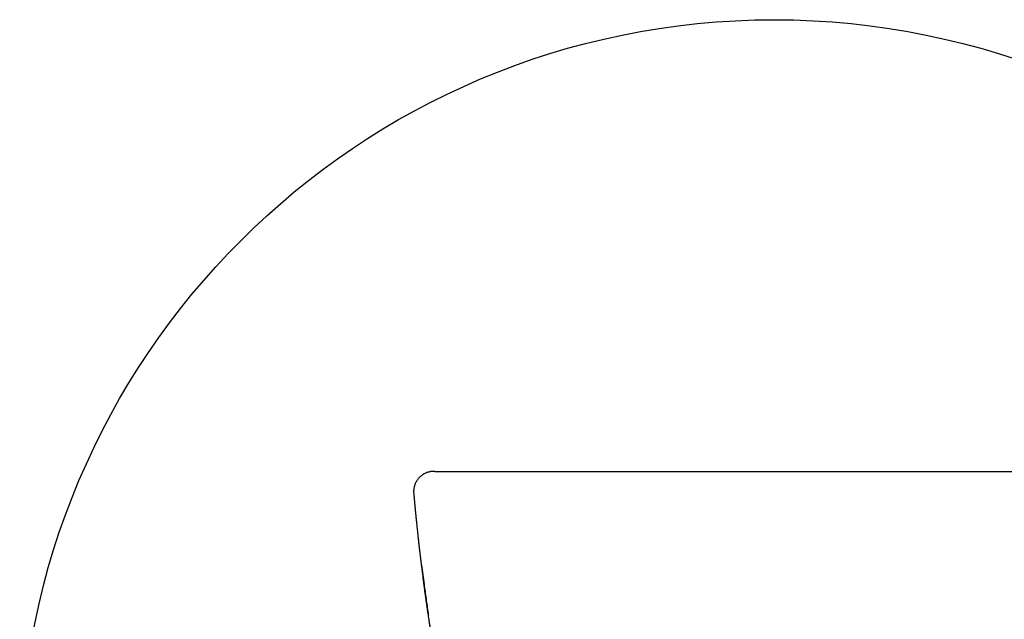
# Model space of a CAD drawing. Header units: millimetres. Extents: x 8 to 818, y 12 to 469.
# Tile 30 of 42: x 342 to 391, y 439 to 469. Entities that reach past the tile are written whole.
import ezdxf

# ---------------------------------------------------------------- set-up
doc = ezdxf.new("R2010")
doc.units = ezdxf.units.MM

msp = doc.modelspace()

# ---------------------------------------------------------------- linework, layer by layer
at = {"color": 7, "linetype": 'Continuous', "lineweight": 30}
for p, q in [((362.838, 446.187), (362.833, 446.187)), ((361.785, 445.102), (361.785, 445.102))]:
    msp.add_line(p, q, dxfattribs=at)
msp.add_circle((379.702, 431.137), 37.5, dxfattribs=at)
for points, knots in [([(362.765, 446.187), (362.752, 446.186), (362.727, 446.185), (362.689, 446.182), (362.657, 446.178), (362.629, 446.174), (362.606, 446.17), (362.585, 446.166), (362.555, 446.159), (362.514, 446.149), (362.464, 446.133), (362.404, 446.111), (362.335, 446.081), (362.259, 446.039), (362.186, 445.991), (362.127, 445.943), (362.079, 445.899), (362.04, 445.859), (362.005, 445.817), (361.97, 445.772), (361.936, 445.72), (361.904, 445.666), (361.875, 445.609), (361.851, 445.551), (361.828, 445.488), (361.809, 445.419), (361.794, 445.344), (361.784, 445.264), (361.78, 445.183), (361.784, 445.128), (361.786, 445.102)], [0, 0, 0, 0, 0.039414, 0.073816, 0.103334, 0.12239, 0.138945, 0.153201, 0.165477, 0.195348, 0.226098, 0.257802, 0.307154, 0.358389, 0.409061, 0.458641, 0.49111, 0.523125, 0.554684, 0.586496, 0.622464, 0.663186, 0.696853, 0.733192, 0.772191, 0.813833, 0.858095, 0.904956, 0.954404, 1, 1, 1, 1]), ([(362.833, 446.187), (362.823, 446.187), (362.801, 446.187), (362.781, 446.187), (362.768, 446.187), (362.76, 446.186), (362.758, 446.186), (362.757, 446.186)], [0, 0, 0, 0, 0.199328, 0.398852, 0.598713, 0.799049, 1, 1, 1, 1]), ([(362.794, 446.187), (362.794, 446.187), (362.794, 446.187), (362.793, 446.187), (362.792, 446.187), (362.792, 446.187), (362.791, 446.187), (362.789, 446.187), (362.787, 446.187), (362.785, 446.187), (362.783, 446.187), (362.78, 446.187), (362.777, 446.187), (362.775, 446.187), (362.775, 446.187)], [0, 0, 0, 0, 0.026794, 0.078769, 0.131455, 0.184706, 0.238379, 0.292328, 0.377314, 0.462061, 0.546378, 0.697437, 0.84881, 1, 1, 1, 1]), ([(362.797, 446.187), (362.797, 446.187), (362.797, 446.187), (362.798, 446.187), (362.798, 446.187), (362.798, 446.187), (362.798, 446.187), (362.798, 446.187), (362.798, 446.187), (362.798, 446.187), (362.798, 446.187), (362.798, 446.187), (362.798, 446.187), (362.798, 446.187), (362.798, 446.187), (362.798, 446.187), (362.798, 446.187), (362.798, 446.187), (362.798, 446.187), (362.797, 446.187), (362.797, 446.187), (362.797, 446.187), (362.797, 446.187), (362.797, 446.187), (362.797, 446.187), (362.797, 446.187), (362.796, 446.187), (362.796, 446.187), (362.795, 446.187), (362.795, 446.187), (362.795, 446.187), (362.795, 446.187), (362.795, 446.187), (362.795, 446.187), (362.795, 446.187), (362.795, 446.187), (362.794, 446.187), (362.794, 446.187), (362.794, 446.187), (362.793, 446.187), (362.793, 446.187), (362.792, 446.187), (362.792, 446.187), (362.792, 446.187), (362.791, 446.187), (362.791, 446.187), (362.791, 446.187), (362.79, 446.187), (362.79, 446.187), (362.789, 446.187), (362.788, 446.187), (362.787, 446.187), (362.786, 446.187), (362.786, 446.187), (362.785, 446.187), (362.785, 446.187), (362.784, 446.187), (362.784, 446.187), (362.783, 446.187), (362.783, 446.187), (362.783, 446.187), (362.782, 446.187), (362.782, 446.187), (362.782, 446.187), (362.782, 446.187), (362.782, 446.187), (362.782, 446.187)], [0, 0, 0, 0, 0.005116, 0.013647, 0.022906, 0.026743, 0.028826, 0.030664, 0.03272, 0.038207, 0.044825, 0.052574, 0.061453, 0.067613, 0.071936, 0.076174, 0.080434, 0.084714, 0.109432, 0.134831, 0.142526, 0.149636, 0.156847, 0.164158, 0.171569, 0.193168, 0.215574, 0.238787, 0.262807, 0.266437, 0.269184, 0.271964, 0.274776, 0.27762, 0.280497, 0.29449, 0.307588, 0.321256, 0.342032, 0.364, 0.38716, 0.411513, 0.424745, 0.438304, 0.45219, 0.466403, 0.480944, 0.496219, 0.537619, 0.577708, 0.616484, 0.653949, 0.690747, 0.726185, 0.760263, 0.79298, 0.824338, 0.853811, 0.881973, 0.908823, 0.934361, 0.952574, 0.970055, 0.986805, 0.998716, 1, 1, 1, 1]), ([(362.838, 446.187), (362.841, 446.187), (362.847, 446.187), (362.871, 446.187), (362.906, 446.187), (362.953, 446.187), (363.012, 446.187), (363.08, 446.187), (363.158, 446.187), (363.245, 446.187), (363.341, 446.187), (363.447, 446.187), (363.565, 446.187), (363.696, 446.187), (363.839, 446.187), (363.993, 446.187), (364.157, 446.187), (364.331, 446.187), (364.511, 446.187), (364.696, 446.187), (364.886, 446.187), (365.083, 446.187), (365.288, 446.187), (365.506, 446.187), (365.735, 446.187), (365.976, 446.187), (366.224, 446.187), (366.48, 446.187), (366.743, 446.187), (367.007, 446.187), (367.272, 446.187), (367.537, 446.187), (367.806, 446.187), (368.08, 446.187), (368.364, 446.187), (368.658, 446.187), (368.962, 446.187), (369.268, 446.187), (369.579, 446.187), (369.892, 446.187), (370.202, 446.187), (370.508, 446.187), (370.808, 446.187), (371.11, 446.187), (371.412, 446.187), (371.614, 446.187), (371.715, 446.187)], [0, 0, 0, 0, 0.023157, 0.046295, 0.069445, 0.092639, 0.115908, 0.139187, 0.161087, 0.182986, 0.204911, 0.226887, 0.248939, 0.272277, 0.295589, 0.318904, 0.342253, 0.365665, 0.389105, 0.411157, 0.433189, 0.455227, 0.477295, 0.499418, 0.522873, 0.546276, 0.569657, 0.593045, 0.61647, 0.639937, 0.662012, 0.684047, 0.706067, 0.728097, 0.750162, 0.773583, 0.796935, 0.820249, 0.843555, 0.866885, 0.890265, 0.912257, 0.9342, 0.956121, 0.978045, 1, 1, 1, 1]), ([(371.715, 446.187), (371.746, 446.187), (371.812, 446.187), (371.916, 446.187), (372.031, 446.187), (372.157, 446.187), (372.293, 446.187), (372.423, 446.187), (372.544, 446.187), (372.656, 446.187), (372.775, 446.187), (372.895, 446.187), (373.01, 446.187), (373.118, 446.187), (373.218, 446.187), (373.309, 446.187), (373.393, 446.187), (373.469, 446.187), (373.529, 446.187), (373.573, 446.187), (373.605, 446.187), (373.634, 446.187), (373.661, 446.187), (373.688, 446.187), (373.747, 446.187), (373.841, 446.187), (373.971, 446.187), (374.115, 446.187), (374.274, 446.187), (374.448, 446.187), (374.632, 446.187), (374.825, 446.187), (375.027, 446.187), (375.215, 446.187), (375.385, 446.187), (375.537, 446.187), (375.688, 446.187), (375.836, 446.187), (375.978, 446.187), (376.119, 446.187), (376.333, 446.187), (376.619, 446.187), (376.974, 446.187), (377.32, 446.187), (377.657, 446.187), (377.986, 446.187), (378.324, 446.187), (378.671, 446.187), (379.026, 446.187), (379.368, 446.187), (379.592, 446.187), (379.702, 446.187)], [0, 0, 0, 0, 0.01167, 0.024696, 0.039076, 0.05481, 0.0719, 0.090345, 0.103531, 0.117332, 0.132671, 0.148045, 0.162474, 0.175959, 0.188499, 0.199872, 0.210337, 0.219896, 0.228547, 0.232717, 0.236637, 0.240309, 0.243732, 0.246906, 0.250492, 0.265875, 0.282165, 0.299363, 0.320008, 0.341826, 0.364815, 0.388977, 0.414311, 0.440817, 0.459329, 0.478372, 0.497947, 0.516085, 0.533829, 0.551419, 0.568855, 0.614343, 0.658751, 0.702079, 0.744325, 0.785492, 0.825578, 0.871434, 0.91579, 0.958646, 1, 1, 1, 1]), ([(379.702, 446.187), (379.804, 446.187), (380.011, 446.187), (380.327, 446.187), (380.652, 446.187), (380.989, 446.187), (381.335, 446.187), (381.692, 446.187), (382.062, 446.187), (382.446, 446.187), (382.845, 446.187), (383.168, 446.187), (383.414, 446.187), (383.581, 446.187), (383.754, 446.187), (383.93, 446.187), (384.105, 446.187), (384.289, 446.187), (384.48, 446.187), (384.678, 446.187), (384.866, 446.187), (385.045, 446.187), (385.214, 446.187), (385.351, 446.187), (385.458, 446.187), (385.536, 446.187), (385.612, 446.187), (385.681, 446.187), (385.744, 446.187), (385.806, 446.187), (385.875, 446.187), (385.952, 446.187), (386.039, 446.187), (386.136, 446.187), (386.242, 446.187), (386.358, 446.187), (386.483, 446.187), (386.613, 446.187), (386.742, 446.187), (386.864, 446.187), (386.978, 446.187), (387.099, 446.187), (387.227, 446.187), (387.359, 446.187), (387.48, 446.187), (387.589, 446.187), (387.657, 446.187), (387.69, 446.187)], [0, 0, 0, 0, 0.038226, 0.077739, 0.118537, 0.160621, 0.203991, 0.248648, 0.29459, 0.343095, 0.392956, 0.444172, 0.464664, 0.485364, 0.506952, 0.529569, 0.551465, 0.572639, 0.598546, 0.623284, 0.646854, 0.669256, 0.690489, 0.710555, 0.720678, 0.730475, 0.739947, 0.749093, 0.756372, 0.763839, 0.772421, 0.782118, 0.792929, 0.805083, 0.818391, 0.832856, 0.848475, 0.865251, 0.881976, 0.89688, 0.91107, 0.924545, 0.942554, 0.959104, 0.974195, 0.987827, 1, 1, 1, 1]), ([(387.69, 446.187), (387.797, 446.187), (388.011, 446.187), (388.332, 446.187), (388.651, 446.187), (388.97, 446.187), (389.287, 446.187), (389.597, 446.187), (389.897, 446.187), (390.189, 446.187), (390.478, 446.187), (390.764, 446.187), (391.052, 446.187), (391.342, 446.187), (391.631, 446.187), (391.916, 446.187), (392.196, 446.187), (392.47, 446.187), (392.732, 446.187), (392.983, 446.187), (393.223, 446.187), (393.456, 446.187), (393.683, 446.187), (393.908, 446.187), (394.129, 446.187), (394.346, 446.187), (394.554, 446.187), (394.753, 446.187), (394.943, 446.187), (395.121, 446.187), (395.286, 446.187), (395.438, 446.187), (395.582, 446.187), (395.716, 446.187), (395.844, 446.187), (395.964, 446.187), (396.076, 446.187), (396.176, 446.187), (396.266, 446.187), (396.344, 446.187), (396.409, 446.187), (396.463, 446.187), (396.505, 446.187), (396.536, 446.187), (396.558, 446.187), (396.563, 446.187), (396.566, 446.187)], [0, 0, 0, 0, 0.023272, 0.046517, 0.069767, 0.093053, 0.116407, 0.139767, 0.161739, 0.183707, 0.205695, 0.22773, 0.249838, 0.273215, 0.296565, 0.319918, 0.343304, 0.366753, 0.390211, 0.412269, 0.434311, 0.45636, 0.478442, 0.500582, 0.52402, 0.547408, 0.570777, 0.594156, 0.617573, 0.641015, 0.663055, 0.685054, 0.707039, 0.729032, 0.751061, 0.774423, 0.797712, 0.820957, 0.844191, 0.867442, 0.890741, 0.912651, 0.934506, 0.956331, 0.978154, 1, 1, 1, 1]), ([(361.785, 445.102), (361.788, 445.07), (361.793, 445.005), (361.802, 444.91), (361.81, 444.82), (361.817, 444.737), (361.824, 444.663), (361.83, 444.596), (361.835, 444.538), (361.84, 444.488), (361.843, 444.447), (361.846, 444.416), (361.849, 444.393), (361.85, 444.375), (361.851, 444.363), (361.852, 444.355), (361.853, 444.349), (361.853, 444.342), (361.854, 444.335), (361.855, 444.323), (361.857, 444.305), (361.86, 444.275), (361.863, 444.238), (361.869, 444.18), (361.876, 444.107), (361.884, 444.02), (361.893, 443.933), (361.902, 443.843), (361.911, 443.75), (361.922, 443.649), (361.933, 443.536), (361.946, 443.412), (361.961, 443.278), (361.976, 443.133), (361.993, 442.978), (362.012, 442.812), (362.028, 442.667), (362.041, 442.547), (362.052, 442.454), (362.063, 442.359), (362.074, 442.264), (362.085, 442.173), (362.095, 442.089), (362.104, 442.013), (362.111, 441.949), (362.118, 441.894), (362.123, 441.849), (362.128, 441.811), (362.132, 441.781), (362.135, 441.757), (362.137, 441.736), (362.14, 441.712), (362.144, 441.682), (362.148, 441.645), (362.154, 441.599), (362.16, 441.545), (362.168, 441.486), (362.184, 441.359), (362.207, 441.174), (362.239, 440.927), (362.263, 440.739), (362.28, 440.606), (362.291, 440.53), (362.301, 440.454), (362.311, 440.379), (362.32, 440.308), (362.33, 440.24), (362.338, 440.176), (362.346, 440.117), (362.353, 440.067), (362.359, 440.029), (362.362, 440.001), (362.365, 439.981), (362.367, 439.968), (362.368, 439.959), (362.369, 439.952), (362.371, 439.942), (362.373, 439.923), (362.377, 439.895), (362.382, 439.859), (362.388, 439.821), (362.393, 439.78), (362.401, 439.728), (362.41, 439.664), (362.421, 439.586), (362.432, 439.505), (362.444, 439.423), (362.456, 439.342), (362.467, 439.262), (362.482, 439.162), (362.5, 439.042), (362.521, 438.902), (362.543, 438.754), (362.567, 438.595), (362.593, 438.428), (362.613, 438.302), (362.626, 438.219), (362.633, 438.175), (362.64, 438.133), (362.647, 438.091), (362.653, 438.052), (362.658, 438.019), (362.663, 437.992), (362.666, 437.972), (362.669, 437.954), (362.672, 437.933), (362.677, 437.904), (362.682, 437.869), (362.689, 437.83), (362.695, 437.79), (362.702, 437.749), (362.713, 437.682), (362.729, 437.588), (362.747, 437.481), (362.763, 437.385), (362.777, 437.301), (362.792, 437.214), (362.808, 437.119), (362.826, 437.015), (362.846, 436.904), (362.867, 436.787), (362.889, 436.663), (362.913, 436.531), (362.939, 436.391), (362.963, 436.261), (362.985, 436.145), (363.004, 436.042), (363.024, 435.937), (363.045, 435.829), (363.066, 435.725), (363.085, 435.627), (363.102, 435.539), (363.118, 435.46), (363.132, 435.391), (363.144, 435.333), (363.154, 435.284), (363.163, 435.242), (363.17, 435.206), (363.175, 435.182), (363.178, 435.166), (363.18, 435.158), (363.182, 435.148), (363.185, 435.134), (363.19, 435.112), (363.196, 435.08), (363.205, 435.038), (363.216, 434.986), (363.229, 434.926), (363.244, 434.856), (363.261, 434.776), (363.28, 434.687), (363.299, 434.599), (363.319, 434.511), (363.337, 434.427), (363.356, 434.342), (363.375, 434.261), (363.392, 434.187), (363.407, 434.119), (363.421, 434.059), (363.434, 434.005), (363.445, 433.957), (363.454, 433.917), (363.462, 433.883), (363.469, 433.856), (363.474, 433.836), (363.477, 433.823), (363.478, 433.817), (363.478, 433.817), (363.478, 433.818)], [0, 0, 0, 0, 0.009862, 0.019974, 0.029258, 0.037712, 0.045335, 0.052128, 0.058091, 0.063221, 0.067521, 0.070469, 0.07284, 0.074633, 0.075906, 0.076562, 0.077136, 0.077809, 0.078581, 0.079452, 0.081838, 0.084359, 0.089047, 0.093975, 0.10337, 0.11353, 0.123247, 0.133574, 0.144509, 0.156017, 0.168332, 0.181246, 0.194775, 0.208935, 0.223738, 0.239196, 0.255318, 0.263464, 0.271771, 0.280242, 0.288857, 0.297017, 0.304431, 0.3111, 0.317025, 0.321625, 0.32565, 0.3291, 0.331977, 0.333861, 0.335675, 0.337707, 0.340427, 0.343922, 0.348147, 0.353101, 0.358769, 0.364679, 0.388051, 0.409142, 0.430462, 0.436957, 0.443474, 0.450015, 0.456521, 0.46256, 0.468047, 0.473805, 0.478798, 0.483026, 0.48649, 0.48858, 0.490244, 0.491483, 0.492014, 0.492446, 0.493272, 0.494628, 0.497418, 0.500562, 0.50389, 0.5074, 0.511093, 0.517477, 0.52434, 0.531566, 0.538713, 0.545737, 0.552641, 0.559424, 0.571552, 0.583286, 0.594633, 0.608641, 0.622393, 0.6359, 0.639425, 0.642933, 0.646424, 0.649898, 0.653175, 0.655867, 0.658029, 0.659663, 0.66079, 0.662472, 0.664802, 0.667774, 0.671007, 0.674291, 0.677626, 0.681012, 0.690587, 0.700545, 0.707202, 0.714018, 0.721035, 0.728657, 0.736992, 0.746039, 0.755222, 0.765039, 0.775488, 0.78657, 0.798282, 0.806064, 0.8141, 0.822392, 0.830938, 0.839381, 0.846982, 0.853889, 0.860101, 0.865621, 0.870038, 0.873885, 0.87716, 0.879882, 0.882256, 0.88294, 0.883595, 0.884226, 0.885098, 0.886894, 0.889412, 0.892654, 0.896619, 0.901305, 0.906714, 0.912844, 0.919694, 0.927265, 0.933415, 0.939969, 0.946727, 0.953068, 0.958957, 0.964406, 0.969432, 0.974057, 0.978308, 0.982218, 0.985833, 0.989208, 0.992412, 0.995525, 0.998633, 1, 1, 1, 1]), ([(362.536, 439.019), (362.53, 439.059), (362.488, 439.338), (362.415, 439.856), (362.306, 440.653), (362.236, 441.212), (362.195, 441.532)], [0, 0, 0, 0, 0.048109, 0.333373, 0.618635, 1, 1, 1, 1])]:
    msp.add_open_spline(points, degree=3, knots=knots, dxfattribs=at)

doc.saveas('drawing.dxf')
